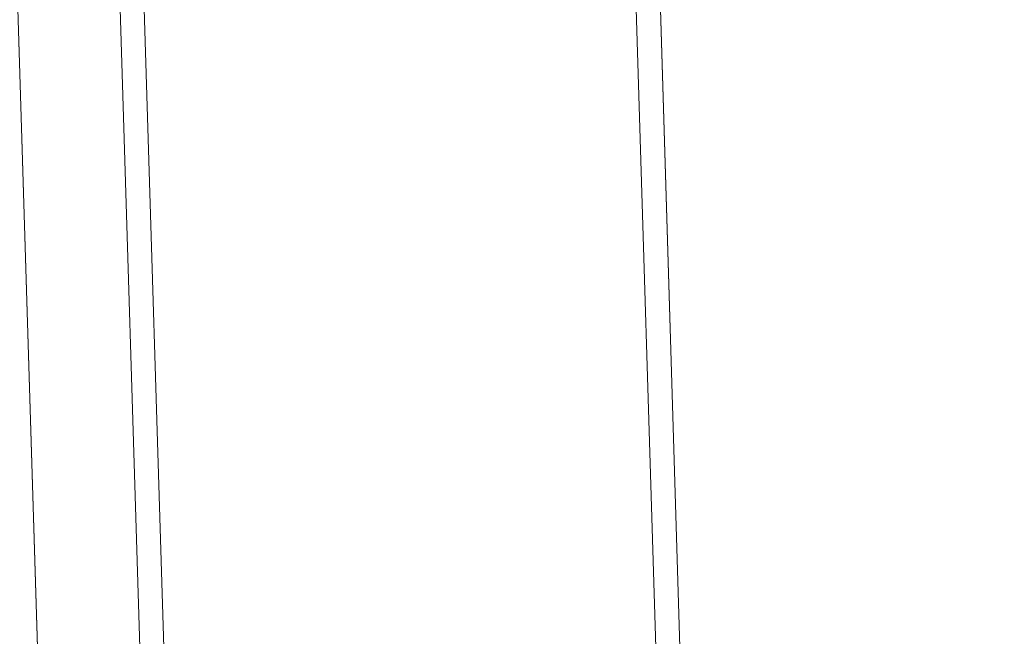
# Model space of a CAD drawing. Extents: x 147111805 to 147230536, y 410950310 to 411028142.
# Tile 33 of 256: x 147160834 to 147161084, y 410975629 to 410975786. Entities that reach past the tile are written whole.
import ezdxf

# ---------------------------------------------------------------- set-up
doc = ezdxf.new("R2010")
doc.units = 0
doc.header["$LTSCALE"] = 100
doc.layers.add('T--A9041--_VERHARDINGEN_Tegels', color=9, linetype='Continuous', transparency=0.3)
doc.layers.add('T--L9071--_TERREINMEUBILAIR_Stoelen', color=1, linetype='Continuous')

# ---------------------------------------------------------------- blocks, each defined once
blk = doc.blocks.new('Picknicktafel 180x160cm')
at = {"layer": 'T--L9071--_TERREINMEUBILAIR_Stoelen', "lineweight": 0}
for p, q in [((6.12, 1458.03), (1794.09, 1458.03)), ((6.12, 1458.03), (1794.09, 1458.03)), ((1794.09, 1458.03), (6.12, 1458.03)), ((1794.09, 1458.03), (6.12, 1458.03)), ((6.12, 1432.06), (1794.09, 1432.06)), ((1794.09, 1432.06), (6.12, 1432.06)), ((1794.09, 1432.06), (6.12, 1432.06)), ((1794.09, 1432.06), (6.12, 1432.06)), ((6.12, 1425.94), (1794.09, 1425.94)), ((6.12, 1425.94), (1794.09, 1425.94)), ((1794.09, 1425.94), (6.12, 1425.94)), ((1794.09, 1425.94), (6.12, 1425.94)), ((6.12, 1300.97), (1794.09, 1300.97)), ((6.12, 1300.97), (1794.09, 1300.97)), ((1794.09, 1300.97), (6.12, 1300.97)), ((1794.09, 1300.97), (6.12, 1300.97)), ((6.12, 1294.85), (1794.09, 1294.85)), ((6.12, 1294.85), (1794.09, 1294.85)), ((1794.09, 1294.85), (6.12, 1294.85)), ((1794.09, 1294.85), (6.12, 1294.85))]:
    blk.add_line(p, q, dxfattribs=at)

msp = doc.modelspace()

# ---------------------------------------------------------------- hatches: boundary and pattern name
at = {"layer": 'T--A9041--_VERHARDINGEN_Tegels'}
h = msp.add_hatch(dxfattribs=at)
h.set_pattern_fill('ANSI37', color=256, scale=200, angle=45)
h.paths.add_polyline_path([(147171124.62, 410978496.78), (147171124.62, 410985174.11), (147175311.82, 410985174.11), (147179724.02, 410985174.11), (147179724.02, 410987548.17), (147175674.62, 410987550.95), (147175674.62, 410986269.38), (147173554.62, 410986269.38), (147173554.62, 410986569.38), (147175374.62, 410986569.38), (147175374.62, 410989649.38), (147175374.62, 410993004.29), (147173550.82, 410993004.29), (147173550.82, 410993134.34), (147165980.82, 410993134.34), (147159696.06, 410993137.17), (147159704.98, 410992687.69), (147159705.67, 410992652.7), (147159710.63, 410990922.45), (147159740.01, 410990923.04), (147159789.32, 410988438.53), (147159881.8, 410983779.44), (147160071.93, 410974201.33), (147160091.77, 410973201.53), (147160156.27, 410969952.17), (147160833.64, 410969965.61), (147162965.72, 410970007.93), (147169999.33, 410970147.55), (147172541.33, 410970198.01), (147177217.91, 410970290.83), (147177327.89, 410970293.02), (147177280.26, 410972692.54), (147177850.15, 410972703.86), (147179529.82, 410972737.2), (147180789.56, 410972762.42), (147181028.88, 410972767.33), (147181031.04, 410975911.55), (147179805.65, 410975912.4), (147178580.26, 410975912.4), (147178580.26, 410979449.11), (147177580.26, 410979449.11), (147177580.26, 410977681.17), (147177580.26, 410975913.24), (147171124.62, 410975913.24)])
h.paths.add_polyline_path([(147165184.98, 410982437.84), (147164184.98, 410982437.84), (147164184.98, 410983437.84), (147165184.98, 410983437.84)], flags=16)

# ---------------------------------------------------------------- block references
at = {"layer": 'T--L9071--_TERREINMEUBILAIR_Stoelen', "rotation": 91.75940092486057}
msp.add_blockref('Picknicktafel 180x160cm', (147162338.23, 410974289.75), dxfattribs=at)

doc.saveas('drawing.dxf')
